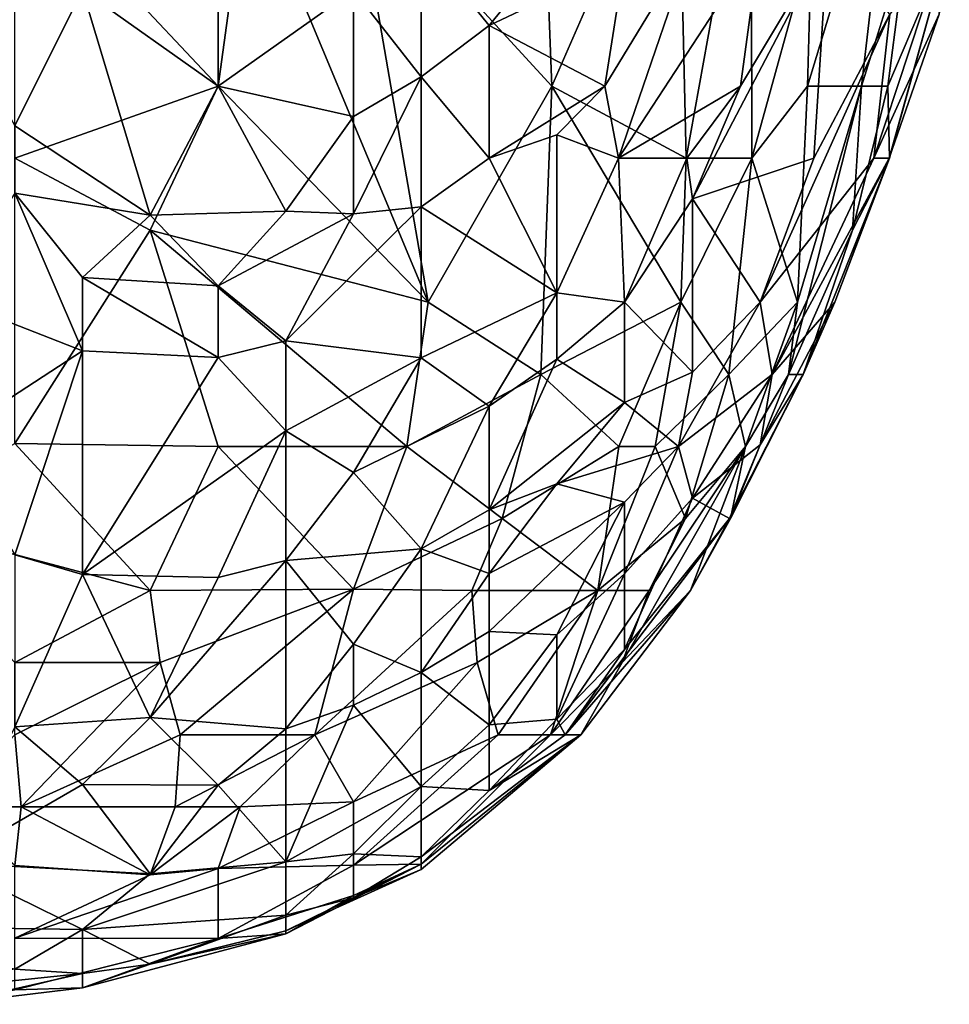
# Model space of a CAD drawing. Extents: x -0.375 to 0.375, y -0.309 to 0.309.
# Tile 222 of 226: x 0.343 to 0.372, y 0.161 to 0.192. Entities that reach past the tile are written whole.
import ezdxf

# ---------------------------------------------------------------- set-up
doc = ezdxf.new("R2010")
doc.units = 0

msp = doc.modelspace()

# ---------------------------------------------------------------- linework, layer by layer
for points in [[(0.359674, 0.189897, 0.781405), (0.359415, 0.19661, 0.781405), (0.363587, 0.198847, 0.787212)], [(0.359674, 0.189897, 0.781405), (0.363587, 0.198847, 0.787212), (0.363847, 0.18766, 0.787212)], [(0.363847, 0.18766, 0.787212), (0.363587, 0.198847, 0.787212), (0.365864, 0.198847, 0.791083)], [(0.363847, 0.18766, 0.787212), (0.365864, 0.198847, 0.791083), (0.365889, 0.18766, 0.791083)], [(0.365889, 0.18766, 0.791083), (0.365864, 0.198847, 0.791083), (0.367746, 0.194372, 0.794954)], [(0.367618, 0.189897, 0.794954), (0.370329, 0.198847, 0.802697), (0.369293, 0.189897, 0.800761)], [(0.367746, 0.194372, 0.794954), (0.370329, 0.198847, 0.802697), (0.367618, 0.189897, 0.794954)], [(0.369293, 0.189897, 0.800761), (0.370329, 0.198847, 0.802697), (0.37069, 0.194372, 0.804633)], [(0.342996, 0.19661, 0.765458), (0.350235, 0.19661, 0.771726), (0.34931, 0.189897, 0.771398)], [(0.34931, 0.189897, 0.771398), (0.342996, 0.18766, 0.766461), (0.342996, 0.19661, 0.765458)], [(0.34931, 0.189897, 0.771398), (0.350235, 0.19661, 0.771726), (0.355832, 0.183185, 0.777533)], [(0.355832, 0.183185, 0.777533), (0.350235, 0.19661, 0.771726), (0.35352, 0.19661, 0.774966)], [(0.359415, 0.19661, 0.781405), (0.359674, 0.189897, 0.781405), (0.35352, 0.19661, 0.774966)], [(0.359674, 0.189897, 0.781405), (0.355832, 0.183185, 0.777533), (0.35352, 0.19661, 0.774966)], [(0.365535, 0.189897, 0.849153), (0.364043, 0.186397, 0.845282), (0.368252, 0.19443, 0.849153)], [(0.368252, 0.19443, 0.849153), (0.364043, 0.186397, 0.845282), (0.367819, 0.18766, 0.833668)], [(0.366147, 0.194394, 0.856896), (0.365535, 0.189897, 0.849153), (0.368252, 0.19443, 0.849153)], [(0.370177, 0.192135, 0.833668), (0.368252, 0.19443, 0.849153), (0.367819, 0.18766, 0.833668)], [(0.355624, 0.194372, 0.876307), (0.35352, 0.192879, 0.876253), (0.355624, 0.190184, 0.870446)], [(0.355624, 0.194372, 0.876307), (0.357729, 0.191782, 0.870446), (0.359833, 0.194372, 0.871324)], [(0.355624, 0.190184, 0.870446), (0.357729, 0.191782, 0.870446), (0.355624, 0.194372, 0.876307)], [(0.361938, 0.193779, 0.866574), (0.359833, 0.194372, 0.871324), (0.357729, 0.191782, 0.870446)], [(0.364043, 0.194372, 0.86275), (0.361325, 0.189897, 0.860767), (0.361753, 0.18766, 0.85496)], [(0.364043, 0.194372, 0.86275), (0.361938, 0.193779, 0.866574), (0.361325, 0.189897, 0.860767)], [(0.361753, 0.18766, 0.85496), (0.366147, 0.194394, 0.856896), (0.364043, 0.194372, 0.86275)], [(0.366147, 0.194394, 0.856896), (0.361753, 0.18766, 0.85496), (0.365535, 0.189897, 0.849153)], [(0.365889, 0.18766, 0.791083), (0.367746, 0.194372, 0.794954), (0.367618, 0.189897, 0.794954)], [(0.369293, 0.189897, 0.800761), (0.37069, 0.194372, 0.804633), (0.370109, 0.189897, 0.804633)], [(0.371894, 0.194372, 0.827861), (0.370177, 0.192135, 0.833668), (0.369679, 0.18766, 0.822054)], [(0.371894, 0.194372, 0.827861), (0.369679, 0.18766, 0.822054), (0.371706, 0.192135, 0.818183)], [(0.370109, 0.189897, 0.804633), (0.37069, 0.194372, 0.804633), (0.372022, 0.194372, 0.812376)], [(0.372022, 0.194372, 0.812376), (0.370169, 0.18766, 0.81044), (0.370109, 0.189897, 0.804633)], [(0.372022, 0.194372, 0.812376), (0.371706, 0.192135, 0.818183), (0.370155, 0.18766, 0.816247)], [(0.370155, 0.18766, 0.816247), (0.370169, 0.18766, 0.81044), (0.372022, 0.194372, 0.812376)], [(0.357729, 0.191782, 0.870446), (0.361325, 0.189897, 0.860767), (0.361938, 0.193779, 0.866574)], [(0.342996, 0.188665, 0.874317), (0.345101, 0.192888, 0.880124), (0.340892, 0.192504, 0.880124)], [(0.347206, 0.185886, 0.86851), (0.345101, 0.192888, 0.880124), (0.342996, 0.188665, 0.874317)], [(0.34931, 0.192486, 0.878188), (0.345101, 0.192888, 0.880124), (0.34931, 0.189897, 0.874619)], [(0.34931, 0.189897, 0.874619), (0.345101, 0.192888, 0.880124), (0.347206, 0.185886, 0.86851)], [(0.34931, 0.189897, 0.874619), (0.35352, 0.192879, 0.876253), (0.34931, 0.192486, 0.878188)], [(0.35352, 0.188954, 0.870446), (0.35352, 0.192879, 0.876253), (0.34931, 0.189897, 0.874619)], [(0.355624, 0.190184, 0.870446), (0.35352, 0.192879, 0.876253), (0.35352, 0.188954, 0.870446)], [(0.367819, 0.18766, 0.833668), (0.366147, 0.183185, 0.827897), (0.370177, 0.192135, 0.833668)], [(0.370177, 0.192135, 0.833668), (0.366147, 0.183185, 0.827897), (0.369679, 0.18766, 0.822054)], [(0.369679, 0.18766, 0.822054), (0.370155, 0.18766, 0.816247), (0.371706, 0.192135, 0.818183)], [(0.357729, 0.18766, 0.862949), (0.357729, 0.191782, 0.870446), (0.355624, 0.190184, 0.870446)], [(0.357729, 0.191782, 0.870446), (0.357729, 0.18766, 0.862949), (0.361325, 0.189897, 0.860767)], [(0.35352, 0.185927, 0.864639), (0.355624, 0.190184, 0.870446), (0.35352, 0.188954, 0.870446)], [(0.355624, 0.186144, 0.862703), (0.355624, 0.190184, 0.870446), (0.35352, 0.185927, 0.864639)], [(0.357729, 0.18766, 0.862949), (0.355624, 0.190184, 0.870446), (0.355624, 0.186144, 0.862703)], [(0.347206, 0.185422, 0.769972), (0.342996, 0.18766, 0.766461), (0.34931, 0.189897, 0.771398)], [(0.34931, 0.189897, 0.874619), (0.347206, 0.185886, 0.86851), (0.351415, 0.186014, 0.866574)], [(0.347206, 0.185422, 0.769972), (0.34931, 0.189897, 0.771398), (0.355832, 0.183185, 0.777533)], [(0.35352, 0.188954, 0.870446), (0.34931, 0.189897, 0.874619), (0.351415, 0.186014, 0.866574)], [(0.355832, 0.183185, 0.777533), (0.359674, 0.189897, 0.781405), (0.35934, 0.180948, 0.781405)], [(0.357729, 0.18766, 0.862949), (0.359833, 0.188379, 0.860767), (0.361325, 0.189897, 0.860767)], [(0.359674, 0.189897, 0.781405), (0.363685, 0.183185, 0.787212), (0.35934, 0.180948, 0.781405)], [(0.363685, 0.183185, 0.787212), (0.359674, 0.189897, 0.781405), (0.363847, 0.18766, 0.787212)], [(0.361753, 0.18766, 0.85496), (0.361325, 0.189897, 0.860767), (0.359833, 0.188379, 0.860767)], [(0.363875, 0.18766, 0.849153), (0.365535, 0.189897, 0.849153), (0.361753, 0.18766, 0.85496)], [(0.363875, 0.18766, 0.849153), (0.364043, 0.186397, 0.845282), (0.365535, 0.189897, 0.849153)], [(0.367305, 0.183185, 0.79689), (0.365889, 0.18766, 0.791083), (0.367618, 0.189897, 0.794954)], [(0.367024, 0.180948, 0.798826), (0.369293, 0.189897, 0.800761), (0.369013, 0.185422, 0.804633)], [(0.367024, 0.180948, 0.798826), (0.367305, 0.183185, 0.79689), (0.369293, 0.189897, 0.800761)], [(0.367305, 0.183185, 0.79689), (0.367618, 0.189897, 0.794954), (0.369293, 0.189897, 0.800761)], [(0.369293, 0.189897, 0.800761), (0.370109, 0.189897, 0.804633), (0.369013, 0.185422, 0.804633)], [(0.369013, 0.185422, 0.804633), (0.370109, 0.189897, 0.804633), (0.370169, 0.18766, 0.81044)], [(0.35352, 0.185927, 0.864639), (0.35352, 0.188954, 0.870446), (0.351415, 0.186014, 0.866574)], [(0.342996, 0.188665, 0.874317), (0.342996, 0.186568, 0.870446), (0.347206, 0.185886, 0.86851)], [(0.357729, 0.18766, 0.862949), (0.359833, 0.18348, 0.849153), (0.359833, 0.188379, 0.860767)], [(0.359833, 0.188379, 0.860767), (0.359833, 0.18348, 0.849153), (0.361753, 0.18766, 0.85496)], [(0.342996, 0.178797, 0.767855), (0.342996, 0.18766, 0.766461), (0.347206, 0.185422, 0.769972)], [(0.359833, 0.18348, 0.849153), (0.357729, 0.18766, 0.862949), (0.355624, 0.186144, 0.862703)], [(0.361753, 0.18766, 0.85496), (0.359833, 0.18348, 0.849153), (0.361938, 0.183185, 0.842994)], [(0.361753, 0.18766, 0.85496), (0.361938, 0.183185, 0.842994), (0.363875, 0.18766, 0.849153)], [(0.361938, 0.183185, 0.842994), (0.364043, 0.186397, 0.845282), (0.363875, 0.18766, 0.849153)], [(0.36517, 0.180948, 0.791083), (0.363685, 0.183185, 0.787212), (0.365889, 0.18766, 0.791083)], [(0.363685, 0.183185, 0.787212), (0.363847, 0.18766, 0.787212), (0.365889, 0.18766, 0.791083)], [(0.366147, 0.183185, 0.827897), (0.367819, 0.18766, 0.833668), (0.364043, 0.186397, 0.845282)], [(0.36517, 0.180948, 0.791083), (0.365889, 0.18766, 0.791083), (0.367305, 0.183185, 0.79689)], [(0.366521, 0.180948, 0.818183), (0.369679, 0.18766, 0.822054), (0.366147, 0.183185, 0.827897)], [(0.370155, 0.18766, 0.816247), (0.369679, 0.18766, 0.822054), (0.366521, 0.180948, 0.818183)], [(0.368464, 0.183185, 0.81044), (0.370155, 0.18766, 0.816247), (0.366521, 0.180948, 0.818183)], [(0.367487, 0.180948, 0.804633), (0.370169, 0.18766, 0.81044), (0.368464, 0.183185, 0.81044)], [(0.369013, 0.185422, 0.804633), (0.370169, 0.18766, 0.81044), (0.367487, 0.180948, 0.804633)], [(0.370169, 0.18766, 0.81044), (0.370155, 0.18766, 0.816247), (0.368464, 0.183185, 0.81044)], [(0.345101, 0.181678, 0.858832), (0.342996, 0.186568, 0.870446), (0.340892, 0.183325, 0.862703)], [(0.345101, 0.18395, 0.864639), (0.347206, 0.185886, 0.86851), (0.342996, 0.186568, 0.870446)], [(0.345101, 0.18395, 0.864639), (0.342996, 0.186568, 0.870446), (0.345101, 0.181678, 0.858832)], [(0.361938, 0.183185, 0.842994), (0.364043, 0.181014, 0.829797), (0.364043, 0.186397, 0.845282)], [(0.364043, 0.186397, 0.845282), (0.364043, 0.181014, 0.829797), (0.366147, 0.183185, 0.827897)], [(0.345101, 0.18395, 0.864639), (0.34931, 0.183698, 0.862703), (0.347206, 0.185886, 0.86851)], [(0.351415, 0.186014, 0.866574), (0.347206, 0.185886, 0.86851), (0.34931, 0.183698, 0.862703)], [(0.34931, 0.183698, 0.862703), (0.35352, 0.185927, 0.864639), (0.351415, 0.186014, 0.866574)], [(0.351415, 0.181993, 0.856896), (0.35352, 0.185927, 0.864639), (0.34931, 0.183698, 0.862703)], [(0.351415, 0.181993, 0.856896), (0.355624, 0.186144, 0.862703), (0.35352, 0.185927, 0.864639)], [(0.355624, 0.181458, 0.851089), (0.355624, 0.186144, 0.862703), (0.351415, 0.181993, 0.856896)], [(0.359833, 0.18348, 0.849153), (0.355624, 0.186144, 0.862703), (0.355624, 0.181458, 0.851089)], [(0.347206, 0.185422, 0.769972), (0.34931, 0.17871, 0.77262), (0.342996, 0.178797, 0.767855)], [(0.347206, 0.185422, 0.769972), (0.355832, 0.183185, 0.777533), (0.355172, 0.17871, 0.777533)], [(0.355172, 0.17871, 0.777533), (0.34931, 0.17871, 0.77262), (0.347206, 0.185422, 0.769972)], [(0.367024, 0.180948, 0.798826), (0.369013, 0.185422, 0.804633), (0.367487, 0.180948, 0.804633)], [(0.34931, 0.183698, 0.862703), (0.345101, 0.18395, 0.864639), (0.34931, 0.181475, 0.856896)], [(0.345101, 0.181678, 0.858832), (0.34931, 0.181475, 0.856896), (0.345101, 0.18395, 0.864639)], [(0.34931, 0.183698, 0.862703), (0.34931, 0.181475, 0.856896), (0.351415, 0.181993, 0.856896)], [(0.357729, 0.179958, 0.843346), (0.359833, 0.18348, 0.849153), (0.355624, 0.181458, 0.851089)], [(0.359833, 0.181416, 0.843346), (0.359833, 0.18348, 0.849153), (0.357729, 0.179958, 0.843346)], [(0.359833, 0.18348, 0.849153), (0.359833, 0.181416, 0.843346), (0.361938, 0.183185, 0.842994)], [(0.345101, 0.181678, 0.858832), (0.340892, 0.183325, 0.862703), (0.340892, 0.178931, 0.851089)], [(0.355172, 0.17871, 0.777533), (0.355832, 0.183185, 0.777533), (0.35934, 0.180948, 0.781405)], [(0.363685, 0.183185, 0.787212), (0.361761, 0.17871, 0.785276), (0.35934, 0.180948, 0.781405)], [(0.361938, 0.18007, 0.833668), (0.361938, 0.183185, 0.842994), (0.359833, 0.181416, 0.843346)], [(0.362887, 0.17871, 0.787212), (0.361761, 0.17871, 0.785276), (0.363685, 0.183185, 0.787212)], [(0.361938, 0.183185, 0.842994), (0.361938, 0.18007, 0.833668), (0.364043, 0.181014, 0.829797)], [(0.362887, 0.17871, 0.787212), (0.363685, 0.183185, 0.787212), (0.36517, 0.180948, 0.791083)], [(0.363614, 0.17871, 0.82399), (0.366147, 0.183185, 0.827897), (0.364043, 0.181014, 0.829797)], [(0.366521, 0.180948, 0.818183), (0.366147, 0.183185, 0.827897), (0.363614, 0.17871, 0.82399)], [(0.367305, 0.183185, 0.79689), (0.365689, 0.17871, 0.794954), (0.36517, 0.180948, 0.791083)], [(0.367024, 0.180948, 0.798826), (0.365689, 0.17871, 0.794954), (0.367305, 0.183185, 0.79689)], [(0.368464, 0.183185, 0.81044), (0.366521, 0.180948, 0.818183), (0.366147, 0.178756, 0.81044)], [(0.367487, 0.180948, 0.804633), (0.368464, 0.183185, 0.81044), (0.366147, 0.178756, 0.81044)], [(0.351415, 0.181993, 0.856896), (0.34931, 0.181475, 0.856896), (0.351415, 0.179193, 0.849153)], [(0.351415, 0.179193, 0.849153), (0.355624, 0.181458, 0.851089), (0.351415, 0.181993, 0.856896)], [(0.340892, 0.178931, 0.851089), (0.342996, 0.175345, 0.841411), (0.345101, 0.181678, 0.858832)], [(0.342996, 0.175345, 0.841411), (0.345101, 0.174729, 0.839475), (0.345101, 0.181678, 0.858832)], [(0.345101, 0.181678, 0.858832), (0.345101, 0.174729, 0.839475), (0.34931, 0.181475, 0.856896)], [(0.345101, 0.174729, 0.839475), (0.351415, 0.179193, 0.849153), (0.34931, 0.181475, 0.856896)], [(0.35352, 0.1779, 0.843346), (0.355624, 0.181458, 0.851089), (0.351415, 0.179193, 0.849153)], [(0.357729, 0.179958, 0.843346), (0.355624, 0.181458, 0.851089), (0.35352, 0.1779, 0.843346)], [(0.357729, 0.176737, 0.833668), (0.361938, 0.18007, 0.833668), (0.359833, 0.181416, 0.843346)], [(0.357729, 0.179958, 0.843346), (0.357729, 0.176737, 0.833668), (0.359833, 0.181416, 0.843346)], [(0.361938, 0.18007, 0.833668), (0.363614, 0.17871, 0.82399), (0.364043, 0.181014, 0.829797)], [(0.35934, 0.180948, 0.781405), (0.358139, 0.176473, 0.781405), (0.355172, 0.17871, 0.777533)], [(0.358139, 0.176473, 0.781405), (0.35934, 0.180948, 0.781405), (0.361761, 0.17871, 0.785276)], [(0.362887, 0.17871, 0.787212), (0.36517, 0.180948, 0.791083), (0.363828, 0.176473, 0.791083)], [(0.364043, 0.177105, 0.816247), (0.366521, 0.180948, 0.818183), (0.363614, 0.17871, 0.82399)], [(0.365689, 0.17871, 0.794954), (0.363828, 0.176473, 0.791083), (0.36517, 0.180948, 0.791083)], [(0.366147, 0.178756, 0.81044), (0.366521, 0.180948, 0.818183), (0.364043, 0.177105, 0.816247)], [(0.366147, 0.178756, 0.81044), (0.365197, 0.176473, 0.804633), (0.367487, 0.180948, 0.804633)], [(0.365222, 0.176473, 0.798826), (0.367487, 0.180948, 0.804633), (0.365197, 0.176473, 0.804633)], [(0.365222, 0.176473, 0.798826), (0.367024, 0.180948, 0.798826), (0.367487, 0.180948, 0.804633)], [(0.365222, 0.176473, 0.798826), (0.365689, 0.17871, 0.794954), (0.367024, 0.180948, 0.798826)], [(0.359833, 0.177552, 0.831732), (0.361938, 0.18007, 0.833668), (0.357729, 0.176737, 0.833668)], [(0.363614, 0.17871, 0.82399), (0.361938, 0.18007, 0.833668), (0.359833, 0.177552, 0.831732)], [(0.355624, 0.175534, 0.833668), (0.357729, 0.179958, 0.843346), (0.35352, 0.1779, 0.843346)], [(0.357729, 0.176737, 0.833668), (0.357729, 0.179958, 0.843346), (0.355624, 0.175534, 0.833668)], [(0.351415, 0.179193, 0.849153), (0.345101, 0.174729, 0.839475), (0.34931, 0.174643, 0.837539)], [(0.34931, 0.174643, 0.837539), (0.351415, 0.175164, 0.837539), (0.351415, 0.179193, 0.849153)], [(0.351415, 0.175164, 0.837539), (0.35352, 0.1779, 0.843346), (0.351415, 0.179193, 0.849153)], [(0.347206, 0.174235, 0.77231), (0.338787, 0.176473, 0.765751), (0.342996, 0.178797, 0.767855)], [(0.342996, 0.178797, 0.767855), (0.34931, 0.17871, 0.77262), (0.347206, 0.174235, 0.77231)], [(0.347206, 0.174235, 0.77231), (0.34931, 0.17871, 0.77262), (0.35352, 0.174276, 0.777533)], [(0.35352, 0.174276, 0.777533), (0.34931, 0.17871, 0.77262), (0.355172, 0.17871, 0.777533)], [(0.358139, 0.176473, 0.781405), (0.35352, 0.174276, 0.777533), (0.355172, 0.17871, 0.777533)], [(0.361761, 0.17871, 0.785276), (0.361103, 0.174235, 0.787212), (0.358139, 0.176473, 0.781405)], [(0.359833, 0.177552, 0.831732), (0.361938, 0.176983, 0.82399), (0.363614, 0.17871, 0.82399)], [(0.361103, 0.174235, 0.787212), (0.362887, 0.17871, 0.787212), (0.363828, 0.176473, 0.791083)], [(0.361103, 0.174235, 0.787212), (0.361761, 0.17871, 0.785276), (0.362887, 0.17871, 0.787212)], [(0.365689, 0.17871, 0.794954), (0.363982, 0.174235, 0.798826), (0.361858, 0.171998, 0.793019)], [(0.362705, 0.174235, 0.791083), (0.365689, 0.17871, 0.794954), (0.361858, 0.171998, 0.793019)], [(0.361938, 0.174751, 0.816247), (0.363614, 0.17871, 0.82399), (0.361938, 0.176983, 0.82399)], [(0.364043, 0.177105, 0.816247), (0.363614, 0.17871, 0.82399), (0.361938, 0.174751, 0.816247)], [(0.363828, 0.176473, 0.791083), (0.365689, 0.17871, 0.794954), (0.362705, 0.174235, 0.791083)], [(0.365222, 0.176473, 0.798826), (0.363982, 0.174235, 0.798826), (0.365689, 0.17871, 0.794954)], [(0.366147, 0.178756, 0.81044), (0.364043, 0.177105, 0.816247), (0.365197, 0.176473, 0.804633)], [(0.351415, 0.175164, 0.837539), (0.355624, 0.175534, 0.833668), (0.35352, 0.1779, 0.843346)], [(0.357729, 0.176737, 0.833668), (0.357729, 0.174764, 0.827861), (0.359833, 0.177552, 0.831732)], [(0.361938, 0.176983, 0.82399), (0.359833, 0.177552, 0.831732), (0.357729, 0.174764, 0.827861)], [(0.361938, 0.172406, 0.806569), (0.364043, 0.177105, 0.816247), (0.361938, 0.174751, 0.816247)], [(0.365197, 0.176473, 0.804633), (0.364043, 0.177105, 0.816247), (0.361938, 0.172406, 0.806569)], [(0.357729, 0.174764, 0.827861), (0.357729, 0.176737, 0.833668), (0.355624, 0.175534, 0.833668)], [(0.357729, 0.174764, 0.827861), (0.357729, 0.172961, 0.822054), (0.361938, 0.176983, 0.82399)], [(0.359833, 0.172857, 0.816247), (0.361938, 0.176983, 0.82399), (0.357729, 0.172961, 0.822054)], [(0.361938, 0.174751, 0.816247), (0.361938, 0.176983, 0.82399), (0.359833, 0.172857, 0.816247)], [(0.342996, 0.171998, 0.770306), (0.338787, 0.176473, 0.765751), (0.347206, 0.174235, 0.77231)], [(0.357198, 0.174235, 0.781405), (0.35352, 0.174276, 0.777533), (0.358139, 0.176473, 0.781405)], [(0.358139, 0.176473, 0.781405), (0.361103, 0.174235, 0.787212), (0.357198, 0.174235, 0.781405)], [(0.365197, 0.176473, 0.804633), (0.360096, 0.16976, 0.802697), (0.363982, 0.174235, 0.798826)], [(0.361938, 0.172406, 0.806569), (0.360096, 0.16976, 0.802697), (0.365197, 0.176473, 0.804633)], [(0.361103, 0.174235, 0.787212), (0.363828, 0.176473, 0.791083), (0.362705, 0.174235, 0.791083)], [(0.365197, 0.176473, 0.804633), (0.363982, 0.174235, 0.798826), (0.365222, 0.176473, 0.798826)], [(0.355624, 0.175534, 0.833668), (0.351415, 0.175164, 0.837539), (0.35352, 0.172572, 0.827861)], [(0.35352, 0.172572, 0.827861), (0.355624, 0.171692, 0.822054), (0.355624, 0.175534, 0.833668)], [(0.355624, 0.175534, 0.833668), (0.355624, 0.171692, 0.822054), (0.357729, 0.174764, 0.827861)], [(0.342996, 0.170004, 0.825925), (0.345101, 0.174729, 0.839475), (0.342996, 0.175345, 0.841411)], [(0.34931, 0.174643, 0.837539), (0.347206, 0.170296, 0.825925), (0.351415, 0.175164, 0.837539)], [(0.347206, 0.170296, 0.825925), (0.351415, 0.169939, 0.822054), (0.351415, 0.175164, 0.837539)], [(0.351415, 0.169939, 0.822054), (0.35352, 0.172572, 0.827861), (0.351415, 0.175164, 0.837539)], [(0.342996, 0.170004, 0.825925), (0.347206, 0.170296, 0.825925), (0.345101, 0.174729, 0.839475)], [(0.345101, 0.174729, 0.839475), (0.347206, 0.170296, 0.825925), (0.34931, 0.174643, 0.837539)], [(0.355624, 0.171692, 0.822054), (0.357729, 0.172961, 0.822054), (0.357729, 0.174764, 0.827861)], [(0.359833, 0.17024, 0.806569), (0.361938, 0.174751, 0.816247), (0.359833, 0.172857, 0.816247)], [(0.361938, 0.172406, 0.806569), (0.361938, 0.174751, 0.816247), (0.359833, 0.17024, 0.806569)], [(0.347206, 0.174235, 0.77231), (0.35352, 0.174276, 0.777533), (0.347514, 0.171998, 0.773662)], [(0.347514, 0.171998, 0.773662), (0.35352, 0.174276, 0.777533), (0.348134, 0.16976, 0.775598)], [(0.348134, 0.16976, 0.775598), (0.35352, 0.174276, 0.777533), (0.352312, 0.16976, 0.779469)], [(0.352312, 0.16976, 0.779469), (0.35352, 0.174276, 0.777533), (0.357198, 0.174235, 0.781405)], [(0.347206, 0.174235, 0.77231), (0.347514, 0.171998, 0.773662), (0.342996, 0.171998, 0.770306)], [(0.357198, 0.174235, 0.781405), (0.35736, 0.171998, 0.78334), (0.352312, 0.16976, 0.779469)], [(0.35736, 0.171998, 0.78334), (0.357198, 0.174235, 0.781405), (0.361103, 0.174235, 0.787212)], [(0.35736, 0.171998, 0.78334), (0.361103, 0.174235, 0.787212), (0.358013, 0.16976, 0.787212)], [(0.361103, 0.174235, 0.787212), (0.35964, 0.16976, 0.791083), (0.358013, 0.16976, 0.787212)], [(0.361103, 0.174235, 0.787212), (0.362705, 0.174235, 0.791083), (0.35964, 0.16976, 0.791083)], [(0.362705, 0.174235, 0.791083), (0.361858, 0.171998, 0.793019), (0.35964, 0.16976, 0.791083)], [(0.360579, 0.16976, 0.79689), (0.363982, 0.174235, 0.798826), (0.360096, 0.16976, 0.802697)], [(0.363982, 0.174235, 0.798826), (0.360579, 0.16976, 0.79689), (0.361858, 0.171998, 0.793019)], [(0.357729, 0.170072, 0.812376), (0.357729, 0.172961, 0.822054), (0.355624, 0.171692, 0.822054)], [(0.357729, 0.172961, 0.822054), (0.357729, 0.170072, 0.812376), (0.359833, 0.172857, 0.816247)], [(0.359833, 0.17024, 0.806569), (0.359833, 0.172857, 0.816247), (0.357729, 0.170072, 0.812376)], [(0.351415, 0.169939, 0.822054), (0.35352, 0.170682, 0.822054), (0.35352, 0.172572, 0.827861)], [(0.35352, 0.172572, 0.827861), (0.35352, 0.170682, 0.822054), (0.355624, 0.171692, 0.822054)], [(0.359833, 0.17024, 0.806569), (0.360096, 0.16976, 0.802697), (0.361938, 0.172406, 0.806569)], [(0.342996, 0.171998, 0.770306), (0.347514, 0.171998, 0.773662), (0.342996, 0.16976, 0.771686)], [(0.342996, 0.16976, 0.771686), (0.347514, 0.171998, 0.773662), (0.343192, 0.167523, 0.773662)], [(0.347514, 0.171998, 0.773662), (0.348134, 0.16976, 0.775598), (0.343192, 0.167523, 0.773662)], [(0.35736, 0.171998, 0.78334), (0.35352, 0.167679, 0.78334), (0.352312, 0.16976, 0.779469)], [(0.35352, 0.167679, 0.78334), (0.35736, 0.171998, 0.78334), (0.358013, 0.16976, 0.787212)], [(0.360579, 0.16976, 0.79689), (0.35964, 0.16976, 0.791083), (0.361858, 0.171998, 0.793019)], [(0.355624, 0.16815, 0.81044), (0.355624, 0.171692, 0.822054), (0.35352, 0.170682, 0.822054)], [(0.357729, 0.170072, 0.812376), (0.355624, 0.171692, 0.822054), (0.355624, 0.16815, 0.81044)], [(0.351415, 0.165813, 0.808504), (0.35352, 0.170682, 0.822054), (0.351415, 0.169939, 0.822054)], [(0.351415, 0.165813, 0.808504), (0.355624, 0.16815, 0.81044), (0.35352, 0.170682, 0.822054)], [(0.347206, 0.170296, 0.825925), (0.342996, 0.170004, 0.825925), (0.345101, 0.168213, 0.820118)], [(0.345101, 0.168213, 0.820118), (0.34931, 0.168194, 0.818183), (0.347206, 0.170296, 0.825925)], [(0.34931, 0.168194, 0.818183), (0.351415, 0.169939, 0.822054), (0.347206, 0.170296, 0.825925)], [(0.342996, 0.170004, 0.825925), (0.340892, 0.165781, 0.812376), (0.345101, 0.168213, 0.820118)], [(0.357729, 0.168025, 0.804633), (0.357729, 0.170072, 0.812376), (0.355624, 0.16815, 0.81044)], [(0.357729, 0.168025, 0.804633), (0.359833, 0.17024, 0.806569), (0.357729, 0.170072, 0.812376)], [(0.359833, 0.17024, 0.806569), (0.357729, 0.168025, 0.804633), (0.360096, 0.16976, 0.802697)], [(0.340892, 0.167523, 0.772112), (0.342996, 0.16976, 0.771686), (0.343192, 0.167523, 0.773662)], [(0.343192, 0.167523, 0.773662), (0.348134, 0.16976, 0.775598), (0.347977, 0.167523, 0.777533)], [(0.347977, 0.167523, 0.777533), (0.352312, 0.16976, 0.779469), (0.350001, 0.167523, 0.779469)], [(0.347977, 0.167523, 0.777533), (0.348134, 0.16976, 0.775598), (0.352312, 0.16976, 0.779469)], [(0.34931, 0.168194, 0.818183), (0.351415, 0.165813, 0.808504), (0.351415, 0.169939, 0.822054)], [(0.35352, 0.167679, 0.78334), (0.350001, 0.167523, 0.779469), (0.352312, 0.16976, 0.779469)], [(0.358013, 0.16976, 0.787212), (0.35964, 0.16976, 0.791083), (0.35352, 0.165715, 0.787212)], [(0.35352, 0.165715, 0.787212), (0.35964, 0.16976, 0.791083), (0.355624, 0.165741, 0.793019)], [(0.35352, 0.167679, 0.78334), (0.358013, 0.16976, 0.787212), (0.35352, 0.165715, 0.787212)], [(0.35964, 0.16976, 0.791083), (0.360579, 0.16976, 0.79689), (0.355624, 0.165741, 0.793019)], [(0.355624, 0.165968, 0.800761), (0.355624, 0.165572, 0.79689), (0.360579, 0.16976, 0.79689)], [(0.360579, 0.16976, 0.79689), (0.355624, 0.165572, 0.79689), (0.355624, 0.165741, 0.793019)], [(0.357729, 0.168025, 0.804633), (0.355624, 0.165968, 0.800761), (0.360579, 0.16976, 0.79689)], [(0.360579, 0.16976, 0.79689), (0.360096, 0.16976, 0.802697), (0.357729, 0.168025, 0.804633)], [(0.345101, 0.168213, 0.820118), (0.340892, 0.165781, 0.812376), (0.347206, 0.165446, 0.81044)], [(0.345101, 0.168213, 0.820118), (0.347206, 0.165446, 0.81044), (0.34931, 0.168194, 0.818183)], [(0.351415, 0.165813, 0.808504), (0.34931, 0.168194, 0.818183), (0.347206, 0.165446, 0.81044)], [(0.355624, 0.16815, 0.81044), (0.351415, 0.165813, 0.808504), (0.35352, 0.166064, 0.806569)], [(0.35352, 0.166064, 0.806569), (0.355624, 0.165968, 0.800761), (0.355624, 0.16815, 0.81044)], [(0.355624, 0.16815, 0.81044), (0.355624, 0.165968, 0.800761), (0.357729, 0.168025, 0.804633)], [(0.340892, 0.167523, 0.772112), (0.343192, 0.167523, 0.773662), (0.342996, 0.165695, 0.775598)], [(0.342996, 0.165695, 0.775598), (0.343192, 0.167523, 0.773662), (0.347206, 0.165413, 0.779469)], [(0.343192, 0.167523, 0.773662), (0.347977, 0.167523, 0.777533), (0.347206, 0.165413, 0.779469)], [(0.347206, 0.165413, 0.779469), (0.350001, 0.167523, 0.779469), (0.34931, 0.165608, 0.781405)], [(0.347977, 0.167523, 0.777533), (0.350001, 0.167523, 0.779469), (0.347206, 0.165413, 0.779469)], [(0.34931, 0.165608, 0.781405), (0.35352, 0.167679, 0.78334), (0.35352, 0.165715, 0.787212)], [(0.35352, 0.167679, 0.78334), (0.34931, 0.165608, 0.781405), (0.350001, 0.167523, 0.779469)], [(0.35352, 0.166064, 0.806569), (0.351415, 0.165813, 0.808504), (0.351415, 0.164162, 0.800761)], [(0.351415, 0.164162, 0.800761), (0.35352, 0.164691, 0.798826), (0.35352, 0.166064, 0.806569)], [(0.35352, 0.166064, 0.806569), (0.35352, 0.164691, 0.798826), (0.355624, 0.165968, 0.800761)], [(0.338787, 0.163808, 0.804633), (0.345101, 0.163717, 0.804633), (0.340892, 0.165781, 0.812376)], [(0.340892, 0.165781, 0.812376), (0.345101, 0.163717, 0.804633), (0.347206, 0.165446, 0.81044)], [(0.342996, 0.165695, 0.775598), (0.347206, 0.165413, 0.779469), (0.342996, 0.163439, 0.779469)], [(0.347206, 0.165446, 0.81044), (0.345101, 0.163717, 0.804633), (0.351415, 0.165813, 0.808504)], [(0.345101, 0.163717, 0.804633), (0.351415, 0.164162, 0.800761), (0.351415, 0.165813, 0.808504)], [(0.35352, 0.165715, 0.787212), (0.35352, 0.164772, 0.791083), (0.34931, 0.163435, 0.787212)], [(0.34931, 0.163435, 0.787212), (0.34931, 0.165608, 0.781405), (0.35352, 0.165715, 0.787212)], [(0.355624, 0.165572, 0.79689), (0.351415, 0.163668, 0.79689), (0.355624, 0.165741, 0.793019)], [(0.351415, 0.163668, 0.79689), (0.351415, 0.163581, 0.793019), (0.355624, 0.165741, 0.793019)], [(0.351415, 0.163581, 0.793019), (0.35352, 0.164772, 0.791083), (0.355624, 0.165741, 0.793019)], [(0.355624, 0.165572, 0.79689), (0.355624, 0.165968, 0.800761), (0.35352, 0.164691, 0.798826)], [(0.35352, 0.164772, 0.791083), (0.35352, 0.165715, 0.787212), (0.355624, 0.165741, 0.793019)], [(0.342996, 0.163439, 0.779469), (0.347206, 0.165413, 0.779469), (0.34931, 0.165608, 0.781405)], [(0.342996, 0.163439, 0.779469), (0.34931, 0.165608, 0.781405), (0.34931, 0.163435, 0.787212)], [(0.35352, 0.164691, 0.798826), (0.351415, 0.163668, 0.79689), (0.355624, 0.165572, 0.79689)], [(0.34931, 0.163435, 0.787212), (0.35352, 0.164772, 0.791083), (0.351415, 0.163581, 0.793019)], [(0.351415, 0.163668, 0.79689), (0.35352, 0.164691, 0.798826), (0.351415, 0.164162, 0.800761)], [(0.347206, 0.16264, 0.79689), (0.351415, 0.164162, 0.800761), (0.345101, 0.163717, 0.804633)], [(0.351415, 0.163668, 0.79689), (0.351415, 0.164162, 0.800761), (0.347206, 0.16264, 0.79689)], [(0.338787, 0.163808, 0.804633), (0.342996, 0.162477, 0.798826), (0.345101, 0.163717, 0.804633)], [(0.342996, 0.162477, 0.798826), (0.345101, 0.162345, 0.79689), (0.345101, 0.163717, 0.804633)], [(0.345101, 0.162345, 0.79689), (0.347206, 0.16264, 0.79689), (0.345101, 0.163717, 0.804633)], [(0.345101, 0.161904, 0.791083), (0.351415, 0.163581, 0.793019), (0.347206, 0.16264, 0.79689)], [(0.34931, 0.163435, 0.787212), (0.351415, 0.163581, 0.793019), (0.345101, 0.161904, 0.791083)], [(0.347206, 0.16264, 0.79689), (0.351415, 0.163581, 0.793019), (0.351415, 0.163668, 0.79689)], [(0.342996, 0.163439, 0.779469), (0.34931, 0.163435, 0.787212), (0.342996, 0.161844, 0.785276)], [(0.345101, 0.161904, 0.791083), (0.342996, 0.161844, 0.785276), (0.34931, 0.163435, 0.787212)], [(0.345101, 0.162345, 0.79689), (0.345101, 0.161904, 0.791083), (0.347206, 0.16264, 0.79689)], [(0.336683, 0.161463, 0.791083), (0.345101, 0.162345, 0.79689), (0.342996, 0.162477, 0.798826)], [(0.336683, 0.161463, 0.791083), (0.340892, 0.16139, 0.791083), (0.345101, 0.162345, 0.79689)], [(0.340892, 0.16139, 0.791083), (0.345101, 0.161904, 0.791083), (0.345101, 0.162345, 0.79689)], [(0.342996, 0.161844, 0.785276), (0.345101, 0.161904, 0.791083), (0.340892, 0.16139, 0.791083)]]:
    msp.add_3dface(points)

doc.saveas('drawing.dxf')
